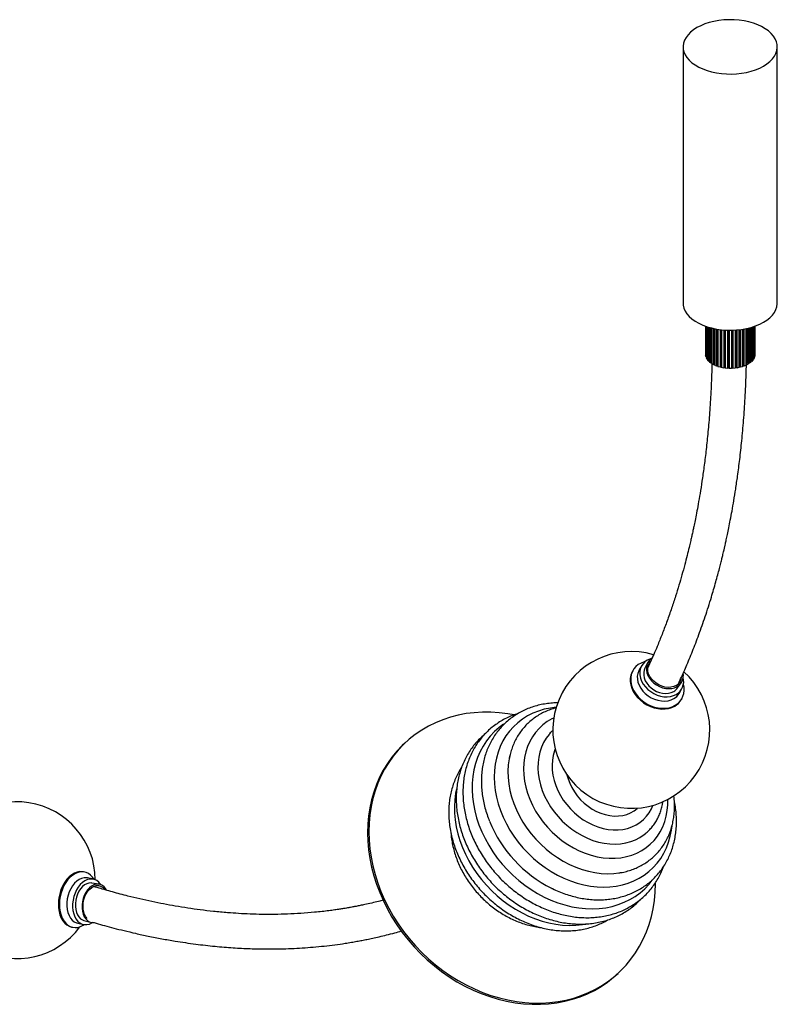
# Paper-space layout '_Isométrica' of a CAD drawing. Header units: millimetres. Extents: x -1036 to 142, y -432 to 792.
# Tile 2 of 3: x -340 to 142, y -432 to 196. Entities that reach past the tile are written whole.
import ezdxf

# ---------------------------------------------------------------- set-up
doc = ezdxf.new("R2010")
doc.units = ezdxf.units.MM

psp = doc.layouts.new('_Isométrica')

# ---------------------------------------------------------------- linework, layer by layer
at = {"color": 7, "linetype": 'Continuous', "lineweight": 25}
for p, q in [((82.45, 178.6), (82.45, 15.29)), ((142.45, 15.29), (142.45, 178.6)), ((96.7, 0.55), (96.7, -17.81)), ((96.78, 0.52), (96.78, -18.37)), ((97.02, 0.44), (97.02, -19.22)), ((97.24, 0.36), (97.24, -19.77)), ((97.71, 0.21), (97.71, -20.6)), ((98.08, 0.09), (98.08, -21.12)), ((126.83, 0.09), (126.83, -21.12)), ((127.2, 0.21), (127.2, -20.6)), ((127.66, 0.36), (127.66, -19.77)), ((127.89, 0.44), (127.89, -19.22)), ((128.13, 0.52), (128.13, -18.37)), ((128.2, 0.55), (128.2, -17.81)), ((98.76, -0.12), (98.76, -21.89)), ((99.27, -0.27), (99.27, -22.37)), ((100.15, -0.51), (100.15, -23.07)), ((100.77, -0.67), (100.77, -22.81)), ((100.79, -0.67), (100.79, -23.5)), ((101.85, -0.91), (101.85, -24.11)), ((102.39, -1.03), (102.39, -23.8)), ((102.59, -1.07), (102.59, -24.48)), ((103.8, -1.3), (103.8, -24.98)), ((104.25, -1.37), (104.25, -24.63)), ((104.64, -1.43), (104.64, -25.28)), ((105.97, -1.62), (105.97, -25.67)), ((106.32, -1.67), (106.32, -25.28)), ((106.87, -1.73), (106.87, -25.89)), ((108.3, -1.86), (108.3, -26.16)), ((108.54, -1.88), (108.54, -25.73)), ((109.25, -1.93), (109.25, -26.29)), ((110.73, -2), (110.73, -26.42)), ((110.85, -2.01), (110.85, -25.98)), ((111.7, -2.03), (111.7, -26.47)), ((113.2, -2.03), (113.2, -26.47)), ((114.06, -25.98), (114.06, -2.01)), ((114.18, -2), (114.18, -26.42)), ((115.66, -1.93), (115.66, -26.29)), ((116.37, -25.73), (116.37, -1.88)), ((116.61, -1.86), (116.61, -26.16)), ((118.03, -1.73), (118.03, -25.89)), ((118.59, -25.28), (118.59, -1.67)), ((118.94, -1.62), (118.94, -25.67)), ((120.27, -1.43), (120.27, -25.28)), ((120.65, -24.63), (120.65, -1.37)), ((121.1, -1.3), (121.1, -24.98)), ((122.32, -1.07), (122.32, -24.48)), ((122.52, -23.8), (122.52, -1.03)), ((123.06, -0.91), (123.06, -24.11)), ((124.12, -0.67), (124.12, -23.5)), ((124.13, -22.81), (124.13, -0.67)), ((124.76, -0.51), (124.76, -23.07)), ((125.64, -0.27), (125.64, -22.37)), ((126.15, -0.12), (126.15, -21.89)), ((96.78, -17.81), (96.7, -17.81)), ((97.02, -19.22), (96.78, -18.37)), ((128.13, -18.37), (127.89, -19.22)), ((128.2, -17.81), (128.13, -17.81)), ((97.24, -19.2), (97.02, -19.22)), ((97.71, -20.6), (97.24, -19.77)), ((98.08, -20.53), (97.71, -20.6)), ((98.76, -21.89), (98.08, -21.12)), ((99.27, -21.74), (98.76, -21.89)), ((100.15, -23.07), (99.27, -22.37)), ((100.77, -22.81), (100.15, -23.07)), ((101.85, -24.11), (100.79, -23.5)), ((102.39, -23.8), (101.85, -24.11)), ((103.8, -24.98), (102.59, -24.48)), ((104.25, -24.63), (103.8, -24.98)), ((121.1, -24.98), (120.65, -24.63)), ((122.32, -24.48), (121.1, -24.98)), ((123.06, -24.11), (122.52, -23.8)), ((124.12, -23.5), (123.06, -24.11)), ((124.76, -23.07), (124.13, -22.81)), ((125.64, -22.37), (124.76, -23.07)), ((126.15, -21.89), (125.64, -21.74)), ((126.83, -21.12), (126.15, -21.89)), ((127.2, -20.6), (126.83, -20.53)), ((127.66, -19.77), (127.2, -20.6)), ((127.89, -19.22), (127.66, -19.2)), ((105.97, -25.67), (104.64, -25.28)), ((106.32, -25.28), (105.97, -25.67)), ((108.3, -26.16), (106.87, -25.89)), ((108.54, -25.73), (108.3, -26.16)), ((110.73, -26.42), (109.25, -26.29)), ((110.85, -25.98), (110.73, -26.42)), ((113.2, -26.47), (111.7, -26.47)), ((114.18, -26.42), (114.06, -25.98)), ((115.66, -26.29), (114.18, -26.42)), ((116.61, -26.16), (116.37, -25.73)), ((118.03, -25.89), (116.61, -26.16)), ((118.94, -25.67), (118.59, -25.28)), ((120.27, -25.28), (118.94, -25.67)), ((50.62, -218.68), (50.33, -219.16)), ((56.14, -215.74), (54.52, -218.44)), ((59.79, -214.16), (58.09, -217.57)), ((78.96, -230.04), (81.16, -226.92)), ((79.88, -233.59), (81.5, -230.89)), ((81.24, -237.62), (81.53, -237.14)), ((-2.54, -259.16), (-2.66, -259.29)), ((-94.09, -264.51), (-94.91, -265.26)), ((-27.9, -272.84), (-28.31, -274.72)), ((-298.91, -347.47), (-299.56, -347.33)), ((-293.39, -351.98), (-297.04, -351.18)), ((-289.81, -355.12), (-294.29, -354.45)), ((-307.2, -382.51), (-306.55, -382.65)), ((-303.31, -380.05), (-299.66, -380.84)), ((-299.46, -378.22), (-295.1, -379.47)), ((40.17, -412.76), (40.98, -412.01))]:
    psp.add_line(p, q, dxfattribs=at)
at = {"color": 7, "linetype": 'Continuous', "lineweight": 25, "flags": 128}
for points in [[(133.67, 166.35), (135.84, 167.74), (137.73, 169.27), (139.33, 170.9), (140.61, 172.62), (141.57, 174.42), (142.18, 176.26), (142.44, 178.13), (142.35, 180), (141.92, 181.86), (141.13, 183.68), (140.01, 185.44), (138.57, 187.12), (136.82, 188.7), (134.78, 190.16), (132.49, 191.49), (129.96, 192.66), (127.22, 193.67), (124.31, 194.5), (121.26, 195.15), (118.11, 195.6), (114.89, 195.86), (111.64, 195.91), (108.4, 195.76), (105.21, 195.4), (102.11, 194.85), (99.12, 194.11), (96.3, 193.19), (93.66, 192.09), (91.24, 190.84), (89.07, 189.45), (87.18, 187.92), (85.58, 186.29), (84.29, 184.57), (83.34, 182.77), (82.73, 180.93), (82.46, 179.06), (82.55, 177.19), (82.99, 175.33), (83.78, 173.51), (84.9, 171.75), (86.34, 170.07), (88.09, 168.49), (90.12, 167.03), (92.42, 165.7), (94.95, 164.53), (97.69, 163.52), (100.6, 162.69), (103.65, 162.04), (106.8, 161.59), (110.02, 161.33), (113.27, 161.28), (116.5, 161.44), (119.69, 161.79), (122.8, 162.34), (125.78, 163.08), (128.61, 164), (131.25, 165.1), (133.67, 166.35)], [(82.45, 15.29), (82.55, 13.88), (82.99, 12.02), (83.78, 10.2), (84.9, 8.44), (86.34, 6.76), (88.09, 5.18), (90.12, 3.72), (92.42, 2.4), (94.95, 1.22), (97.69, 0.21), (100.6, -0.62), (103.65, -1.27), (106.8, -1.72), (110.02, -1.97), (113.27, -2.03), (116.5, -1.87), (119.69, -1.52), (122.8, -0.97), (125.78, -0.23), (128.61, 0.69), (131.25, 1.79), (133.67, 3.04)], [(133.67, 3.04), (135.84, 4.44), (137.73, 5.96), (139.33, 7.59), (140.61, 9.31), (141.57, 11.11), (142.18, 12.95), (142.44, 14.82), (142.45, 15.29)], [(58.36, -213.23), (57.64, -213.42), (55.66, -214.18), (53.89, -215.21), (52.35, -216.48), (51.08, -217.97), (50.1, -219.66), (49.43, -221.51), (49.09, -223.48), (49.07, -225.54), (49.39, -227.65), (50.03, -229.76), (50.98, -231.83), (52.23, -233.83), (53.75, -235.71), (55.51, -237.44), (57.47, -238.99), (59.6, -240.32), (61.85, -241.41), (64.19, -242.23), (66.57, -242.78), (68.93, -243.03), (71.24, -243), (73.45, -242.66), (75.52, -242.05), (77.4, -241.15), (77.4, -241.15)], [(62.16, -211.35), (61.27, -211.64), (59.52, -212.45), (58, -213.52), (56.75, -214.84), (55.8, -216.37), (55.16, -218.07), (54.86, -219.89), (54.9, -221.8), (55.29, -223.75), (56.01, -225.69), (57.05, -227.57), (58.37, -229.34), (59.95, -230.97), (61.76, -232.41), (63.73, -233.62), (65.83, -234.58), (68, -235.26), (70.2, -235.65), (72.36, -235.74), (74.43, -235.51), (76.36, -234.99), (78.11, -234.18), (78.11, -234.18)], [(62.45, -211.15), (62.21, -211.32), (60.96, -212.44), (59.99, -213.77), (59.33, -215.28), (59.01, -216.93), (59.02, -218.67), (59.37, -220.45), (60.04, -222.22), (61.03, -223.92), (62.3, -225.51), (63.81, -226.95), (65.52, -228.18), (67.38, -229.18), (69.34, -229.92), (71.34, -230.38), (73.32, -230.53), (75.24, -230.39), (77.02, -229.94), (78.62, -229.21)], [(78.01, -228.5), (76.44, -229.2), (74.69, -229.61), (72.81, -229.71), (70.87, -229.5), (68.93, -228.99), (67.04, -228.18), (65.28, -227.12), (63.69, -225.83), (62.33, -224.35), (61.24, -222.73), (60.45, -221.03), (60, -219.3), (59.9, -217.58), (60.14, -215.95), (60.73, -214.45), (61.61, -213.16)], [(50.33, -219.16), (49.81, -220.15), (49.14, -222), (48.8, -223.97), (48.78, -226.03), (49.1, -228.13), (49.74, -230.24), (50.69, -232.32), (51.94, -234.32), (53.46, -236.2), (55.22, -237.93), (57.18, -239.47), (59.31, -240.8), (61.56, -241.89), (63.9, -242.72), (66.28, -243.26), (68.64, -243.52), (70.95, -243.48), (73.16, -243.15), (75.23, -242.53), (77.11, -241.64)], [(54.52, -218.44), (54.18, -219.07), (53.55, -220.77), (53.25, -222.59), (53.29, -224.51), (53.68, -226.45), (54.4, -228.39), (55.43, -230.27), (56.76, -232.05), (58.34, -233.67), (60.14, -235.11), (62.12, -236.32), (64.22, -237.28), (66.39, -237.96), (68.58, -238.35), (70.74, -238.44), (72.81, -238.22), (74.75, -237.69), (76.5, -236.88)], [(58.09, -217.57), (57.65, -218.68), (57.33, -220.29), (57.34, -221.98), (57.68, -223.72), (58.34, -225.44), (59.3, -227.11), (60.54, -228.66), (62.01, -230.06), (63.68, -231.27), (65.5, -232.24), (67.41, -232.97), (69.37, -233.41), (71.31, -233.56), (73.17, -233.42), (74.91, -232.99), (76.48, -232.27)], [(1.55, -242.43), (-2.14, -242.89), (-6.02, -243.69), (-9.77, -244.8), (-13.36, -246.22), (-16.76, -247.94), (-19.97, -249.94), (-22.96, -252.23), (-25.72, -254.78), (-28.22, -257.58), (-30.47, -260.62), (-32.43, -263.87), (-34.12, -267.33), (-35.5, -270.97), (-36.58, -274.76), (-37.35, -278.7), (-37.81, -282.75), (-37.95, -286.9), (-37.77, -291.12), (-37.28, -295.39), (-36.47, -299.68), (-35.35, -303.97), (-33.93, -308.24), (-32.21, -312.46), (-30.21, -316.61), (-27.94, -320.66), (-25.4, -324.6), (-22.61, -328.39), (-19.6, -332.03), (-16.37, -335.48), (-12.94, -338.74), (-9.33, -341.78), (-5.57, -344.58), (-1.67, -347.13), (2.35, -349.41), (6.46, -351.42), (10.63, -353.13), (14.86, -354.55), (19.1, -355.66), (23.35, -356.46), (27.57, -356.94), (31.74, -357.1), (35.83, -356.94), (39.84, -356.46), (43.72, -355.66), (47.47, -354.55), (51.05, -353.13), (54.46, -351.41), (57.67, -349.4), (60.66, -347.12), (63.41, -344.57), (65.92, -341.77), (68.16, -338.73), (70.13, -335.47), (71.81, -332.02), (73.2, -328.38), (74.28, -324.58), (75.05, -320.65), (75.39, -317.99)], [(-25.31, -247.24), (-29.29, -246.54), (-34.69, -245.88), (-40.07, -245.54), (-45.39, -245.53), (-50.65, -245.84), (-55.83, -246.47), (-60.9, -247.43), (-65.85, -248.71), (-70.67, -250.3), (-75.33, -252.21), (-79.81, -254.41), (-84.11, -256.91), (-88.21, -259.69), (-92.09, -262.75), (-95.74, -266.08), (-99.15, -269.66), (-102.31, -273.48), (-105.19, -277.52), (-107.8, -281.78), (-110.13, -286.24), (-112.16, -290.88), (-113.89, -295.69), (-115.32, -300.65), (-116.43, -305.74), (-117.23, -310.94), (-117.71, -316.24), (-117.87, -321.62), (-117.7, -327.06), (-117.22, -332.53), (-116.42, -338.03), (-115.3, -343.52), (-113.88, -349), (-112.14, -354.44), (-110.11, -359.83), (-107.78, -365.13), (-105.16, -370.35), (-102.27, -375.45), (-99.11, -380.41), (-95.7, -385.24), (-92.05, -389.89), (-88.17, -394.37), (-84.06, -398.65), (-79.76, -402.71), (-75.27, -406.55), (-70.61, -410.15), (-65.8, -413.5), (-60.84, -416.58), (-55.77, -419.39), (-50.59, -421.91), (-45.33, -424.14), (-40.01, -426.07), (-34.63, -427.69), (-29.23, -428.99), (-23.82, -429.98), (-18.41, -430.64), (-13.04, -430.98), (-7.72, -431), (-2.46, -430.68), (2.72, -430.05), (7.79, -429.09), (12.74, -427.81), (17.56, -426.22), (22.22, -424.32), (26.7, -422.11), (31, -419.61), (35.1, -416.83), (38.98, -413.77), (42.64, -410.44), (46.04, -406.86), (49.2, -403.04), (52.09, -399), (54.7, -394.74), (57.02, -390.28), (59.05, -385.64), (60.79, -380.83), (62.21, -375.87), (63.32, -370.78), (64.12, -365.58), (64.6, -360.28), (64.76, -354.9), (64.76, -354.37)], [(0.01, -249.25), (-1.15, -249.82), (-4.11, -251.57), (-6.86, -253.59), (-9.37, -255.89), (-11.62, -258.44), (-13.61, -261.23), (-15.32, -264.23), (-16.73, -267.44), (-17.84, -270.81), (-18.63, -274.34), (-19.11, -277.99), (-19.26, -281.74), (-19.1, -285.56), (-18.61, -289.43), (-17.8, -293.33), (-16.68, -297.21), (-15.26, -301.05), (-13.55, -304.84), (-11.55, -308.54), (-9.28, -312.12), (-6.76, -315.56), (-4.01, -318.84), (-1.04, -321.93), (2.12, -324.82), (5.46, -327.47), (8.94, -329.88), (12.55, -332.02), (16.26, -333.88), (20.04, -335.46), (23.87, -336.72), (27.72, -337.68), (31.56, -338.32), (35.36, -338.63), (39.11, -338.62), (42.77, -338.28), (46.31, -337.62), (49.72, -336.64), (52.97, -335.35), (56.03, -333.76), (58.88, -331.87), (61.51, -329.71), (63.9, -327.28), (66.03, -324.61), (67.87, -321.71), (69.43, -318.6), (70.69, -315.31), (71.65, -311.86), (72.28, -308.26), (72.6, -304.56), (72.61, -301.14)], [(-31.95, -253.26), (-34.77, -255.33), (-37.72, -257.91), (-40.43, -260.75), (-42.89, -263.83), (-45.07, -267.14), (-46.97, -270.65), (-48.58, -274.36), (-49.89, -278.23), (-50.9, -282.26), (-51.59, -286.42), (-51.97, -290.68), (-52.03, -295.04), (-51.78, -299.46), (-51.21, -303.93), (-50.33, -308.41), (-49.14, -312.9), (-47.65, -317.36), (-45.86, -321.77), (-43.79, -326.11), (-41.44, -330.36), (-38.83, -334.49), (-35.98, -338.49), (-32.88, -342.33), (-29.57, -346), (-26.05, -349.48), (-22.35, -352.74), (-18.49, -355.77), (-14.48, -358.57), (-10.34, -361.1), (-6.1, -363.36), (-1.78, -365.34), (2.61, -367.03), (7.03, -368.42), (11.47, -369.5), (15.9, -370.27), (20.3, -370.71), (24.65, -370.84), (28.93, -370.65), (33.11, -370.14), (37.17, -369.31), (41.09, -368.17), (44.86, -366.73), (48.45, -364.98), (51.85, -362.94), (55.03, -360.63), (57.99, -358.04), (60.7, -355.2), (62.79, -352.61)], [(-2.66, -259.29), (-2.97, -259.66), (-4.88, -262.19), (-6.5, -264.93), (-7.84, -267.88), (-8.87, -270.99), (-9.6, -274.26), (-10.01, -277.65), (-10.1, -281.13), (-9.87, -284.68), (-9.32, -288.27), (-8.46, -291.87), (-7.3, -295.45), (-5.83, -298.98), (-4.09, -302.43), (-2.07, -305.78), (0.2, -309), (2.71, -312.06), (5.44, -314.94), (8.36, -317.62), (11.45, -320.06), (14.69, -322.27), (18.04, -324.2), (21.49, -325.86), (25.01, -327.22), (28.56, -328.28), (32.12, -329.03), (35.65, -329.46), (39.14, -329.57), (42.56, -329.35), (45.86, -328.82), (49.04, -327.96), (52.06, -326.8), (54.9, -325.33), (57.53, -323.58), (58.48, -322.84)], [(-94.91, -265.26), (-96.56, -266.82), (-99.97, -270.4), (-103.12, -274.22), (-106.01, -278.27), (-108.62, -282.53), (-110.95, -286.99), (-112.98, -291.63), (-114.71, -296.44), (-116.13, -301.4), (-117.25, -306.49), (-118.04, -311.69), (-118.52, -316.99), (-118.68, -322.37), (-118.52, -327.8), (-118.04, -333.28), (-117.24, -338.78), (-116.12, -344.27), (-114.69, -349.75), (-112.96, -355.19), (-110.92, -360.57), (-108.59, -365.88), (-105.98, -371.09), (-103.09, -376.19), (-99.93, -381.16), (-96.52, -385.98), (-92.86, -390.64), (-88.98, -395.11), (-84.88, -399.39), (-80.58, -403.46), (-76.09, -407.3), (-71.43, -410.9), (-66.61, -414.25), (-61.66, -417.33), (-56.58, -420.14), (-51.41, -422.66), (-46.15, -424.89), (-40.82, -426.82), (-35.45, -428.43), (-30.04, -429.74), (-24.63, -430.72), (-19.23, -431.39), (-13.86, -431.73), (-8.53, -431.74), (-3.27, -431.43), (1.9, -430.79), (6.98, -429.83), (11.93, -428.56), (16.74, -426.96), (21.4, -425.06), (25.89, -422.86), (30.19, -420.36), (34.29, -417.58), (38.17, -414.52), (40.17, -412.76)], [(0.92, -268.96), (0.46, -270.17), (-0.37, -273.06), (-0.89, -276.09), (-1.1, -279.22), (-0.98, -282.43), (-0.55, -285.69), (0.19, -288.97), (1.24, -292.22), (2.58, -295.43), (4.2, -298.56), (6.1, -301.58), (8.24, -304.47), (10.6, -307.18), (13.18, -309.71), (15.93, -312.02), (18.84, -314.09), (21.87, -315.9), (25, -317.44), (28.19, -318.68), (31.42, -319.63), (34.66, -320.26), (37.87, -320.57), (41.02, -320.56), (44.08, -320.23), (47.03, -319.59), (49.83, -318.63), (52.46, -317.37), (54.89, -315.82), (57.1, -313.99), (59.06, -311.91), (60.77, -309.59), (62.19, -307.05), (63.11, -304.93)], [(-28.31, -274.72), (-28.42, -275.3), (-28.96, -279.17), (-29.18, -283.14), (-29.08, -287.19), (-28.65, -291.29), (-27.91, -295.42), (-26.86, -299.56), (-25.5, -303.67), (-23.84, -307.73), (-21.89, -311.72), (-19.67, -315.61), (-17.18, -319.38), (-14.45, -323), (-11.49, -326.45), (-8.31, -329.72), (-4.94, -332.78), (-1.4, -335.61), (2.29, -338.19), (6.1, -340.51), (10.02, -342.56), (14.02, -344.32), (18.08, -345.78), (22.16, -346.93), (26.25, -347.77), (30.32, -348.28), (34.34, -348.47), (38.29, -348.34), (41.53, -347.98)], [(8.43, -285.46), (9.11, -287.98), (10.16, -290.84), (11.51, -293.63), (13.12, -296.33), (14.98, -298.9), (17.07, -301.3), (19.37, -303.51), (21.83, -305.5), (24.45, -307.25), (27.17, -308.74), (29.97, -309.94), (32.82, -310.85), (35.68, -311.45), (38.52, -311.73), (41.3, -311.7), (43.99, -311.34), (46.55, -310.68), (48.95, -309.7), (51.18, -308.44), (53.19, -306.89), (53.43, -306.68)], [(-61.96, -294.42), (-62.52, -297.2), (-63.07, -301.33), (-63.31, -305.56), (-63.24, -309.86), (-62.85, -314.22), (-62.14, -318.61), (-61.13, -323.02), (-59.82, -327.41), (-58.21, -331.76), (-56.32, -336.06), (-54.14, -340.27), (-51.7, -344.38), (-49, -348.37), (-46.07, -352.21), (-42.91, -355.89), (-39.54, -359.38), (-35.98, -362.66), (-32.25, -365.73), (-28.37, -368.57), (-24.36, -371.15), (-20.23, -373.47), (-16.01, -375.51), (-11.73, -377.26), (-7.4, -378.72), (-3.05, -379.88), (1.3, -380.72), (5.63, -381.26), (9.92, -381.47), (14.13, -381.37), (18.26, -380.95), (20.4, -380.6)], [(-299.56, -347.33), (-300.36, -347.2), (-302.05, -347.18), (-303.77, -347.51), (-305.48, -348.18), (-307.15, -349.18), (-308.74, -350.48), (-310.24, -352.06), (-311.59, -353.89), (-312.79, -355.94), (-313.81, -358.16), (-314.62, -360.51), (-315.21, -362.95), (-315.58, -365.43), (-315.7, -367.9), (-315.59, -370.31), (-315.24, -372.61), (-314.65, -374.77), (-313.85, -376.73), (-312.85, -378.46), (-311.66, -379.93), (-310.31, -381.11), (-308.82, -381.97), (-307.23, -382.5), (-307.2, -382.51)], [(-292.88, -352.11), (-293.84, -350.75), (-295.11, -349.42), (-296.53, -348.4), (-298.07, -347.7), (-299.7, -347.34), (-301.4, -347.33), (-303.11, -347.66), (-304.82, -348.32), (-306.49, -349.32), (-308.09, -350.62), (-309.58, -352.2), (-310.94, -354.03), (-312.14, -356.08), (-313.15, -358.3), (-313.96, -360.66), (-314.56, -363.09), (-314.92, -365.57), (-315.04, -368.04), (-314.93, -370.45), (-314.58, -372.75), (-314, -374.91), (-313.19, -376.87), (-312.19, -378.61), (-311, -380.08), (-309.65, -381.25), (-308.16, -382.12), (-306.57, -382.65), (-304.91, -382.84), (-303.2, -382.68), (-301.48, -382.18), (-299.79, -381.34), (-299.14, -380.93)], [(-297.04, -351.18), (-297.7, -351.08), (-299.26, -351.08), (-300.84, -351.45), (-302.41, -352.16), (-303.93, -353.2), (-305.35, -354.55), (-306.64, -356.17), (-307.78, -358.03), (-308.73, -360.07), (-309.47, -362.25), (-309.97, -364.51), (-310.24, -366.8), (-310.26, -369.06), (-310.03, -371.23), (-309.56, -373.27), (-308.86, -375.12), (-307.94, -376.73), (-306.83, -378.07), (-305.56, -379.1), (-304.16, -379.81), (-303.31, -380.05)], [(41.53, -347.98), (42.15, -347.89), (42.63, -347.81)], [(-288.69, -355.41), (-288.76, -355.3), (-289.87, -353.96), (-291.14, -352.92), (-292.55, -352.22), (-294.05, -351.87), (-295.61, -351.87), (-297.2, -352.24), (-298.77, -352.95), (-300.28, -353.99), (-301.7, -355.34), (-303, -356.97), (-304.13, -358.82), (-305.08, -360.86), (-305.82, -363.04), (-306.33, -365.3), (-306.59, -367.59), (-306.61, -369.85), (-306.39, -372.02), (-305.91, -374.06), (-305.21, -375.91), (-304.29, -377.52), (-303.19, -378.86), (-301.91, -379.9), (-300.51, -380.6), (-299.01, -380.95), (-297.44, -380.94), (-295.86, -380.58), (-294.29, -379.87), (-293.96, -379.67)], [(-294.29, -354.45), (-294.76, -354.4), (-296.16, -354.48), (-297.57, -354.92), (-298.96, -355.68), (-300.27, -356.75), (-301.47, -358.09), (-302.54, -359.68), (-303.42, -361.46), (-304.12, -363.38), (-304.59, -365.39), (-304.83, -367.43), (-304.83, -369.44), (-304.6, -371.36), (-304.13, -373.14), (-303.44, -374.73), (-302.55, -376.08), (-301.49, -377.15), (-300.29, -377.91), (-299.46, -378.22)], [(-284.97, -358.94), (-285.45, -358.12), (-286.45, -356.88), (-287.62, -355.94), (-288.91, -355.33), (-290.29, -355.07), (-291.73, -355.15), (-293.17, -355.6), (-294.59, -356.37), (-295.93, -357.47), (-297.17, -358.85), (-298.26, -360.48), (-299.17, -362.3), (-299.88, -364.27), (-300.36, -366.33), (-300.61, -368.42), (-300.61, -370.48), (-300.37, -372.45), (-299.89, -374.27), (-299.18, -375.89), (-298.27, -377.27), (-297.19, -378.37), (-295.96, -379.15), (-294.62, -379.59), (-293.27, -379.68)], [(-297.36, -377), (-298.15, -376.02), (-298.96, -374.57), (-299.54, -372.89), (-299.88, -371.03), (-299.98, -369.05), (-299.82, -367.01), (-299.41, -364.99), (-298.77, -363.05), (-297.91, -361.24), (-296.87, -359.64), (-295.67, -358.27), (-294.36, -357.21), (-292.98, -356.47), (-291.57, -356.07), (-290.18, -356.05), (-288.85, -356.38), (-287.62, -357.07), (-286.54, -358.09), (-286.17, -358.57)]]:
    psp.add_lwpolyline(points, dxfattribs=at)
at = {"color": 7, "linetype": 'Continuous', "lineweight": 25}
for centre, radius, start, end in [((109.53, -10.13), 15.42, 242.42662, 243.2561), ((110.94, -6.89), 18.95, 249.35652, 250.58076), ((113.97, -6.88), 18.97, 289.41978, 290.64294), ((115.38, -10.13), 15.42, 296.7439, 297.57338), ((111.86, -3.85), 22.13, 255.5028, 256.97635), ((112.33, -1.45), 24.58, 261.13045, 263.08832), ((112.45, -0.21), 25.82, 266.45139, 268.34589), ((112.46, -0.21), 25.82, 271.65411, 273.54861), ((112.58, -1.45), 24.58, 276.91168, 278.86955), ((113.05, -3.85), 22.13, 283.02365, 284.4972), ((49.43, -256.84), 50, 73.56314, 47.93257), ((74.49, -222.26), 7.17, 299.43692, 355.57143), ((73.26, -225.95), 9.56, 300.46663, 14.83367), ((74.63, -222.32), 7.96, 300.04481, 11.3781), ((72.68, -225.57), 7.71, 299.53252, 324.55287), ((71.55, -231.12), 11.61, 300.26519, 16.96012), ((71.91, -228.78), 9.31, 299.50958, 328.90349), ((71.49, -231.74), 11.38, 299.55273, 328.86034), ((-342.14, -352.64), 50, 0.29867, 323.566), ((35.56, -283.78), 82.67, 202.22388, 243.37749)]:
    psp.add_arc(centre, radius, start, end, dxfattribs=at)
for points, knots in [([(100.77, -22.84), (100.74, -24.77), (100.61, -31.55), (100.08, -42.67), (99.24, -55.92), (98.19, -68.06), (97.02, -79.11), (95.78, -89.07), (94.52, -97.97), (93.28, -105.8), (92.1, -112.6), (91.03, -118.37), (90.1, -123.12), (89.34, -126.78), (88.78, -129.43), (88.39, -131.23), (88.07, -132.67), (87.66, -134.49), (87.06, -137.13), (86.14, -141), (84.95, -145.87), (83.43, -151.74), (81.69, -158.07), (79.73, -164.81), (77.54, -171.88), (75.04, -179.46), (72.3, -187.25), (69.41, -194.93), (66.04, -203.32), (62.95, -210.62), (60.71, -215.37), (60.02, -216.84)], [0, 0, 0, 0, 0.025956, 0.091432, 0.152729, 0.209707, 0.262245, 0.310236, 0.353586, 0.392213, 0.426046, 0.455025, 0.479098, 0.498224, 0.510996, 0.519849, 0.525927, 0.533285, 0.548155, 0.567055, 0.59389, 0.625073, 0.660644, 0.696145, 0.73521, 0.777872, 0.823643, 0.86847, 0.911468, 0.972485, 1, 1, 1, 1]), ([(79.48, -227.18), (79.94, -226.2), (81.62, -222.69), (84.61, -215.89), (88.51, -206.55), (92.58, -195.92), (96.63, -184.4), (99.7, -174.77), (101.9, -167.36), (103.24, -162.65), (104.47, -158.18), (105.53, -154.16), (106.42, -150.66), (107.16, -147.69), (107.74, -145.29), (108.17, -143.44), (108.48, -142.12), (108.73, -141.04), (109.02, -139.8), (109.43, -137.96), (110.01, -135.34), (110.74, -131.94), (111.6, -127.77), (112.58, -122.81), (113.66, -117.04), (114.8, -110.46), (115.99, -103.05), (117.27, -94.29), (118.6, -84.05), (119.89, -72.21), (121.06, -59.2), (121.99, -45.01), (122.58, -33.12), (122.71, -25.87), (122.75, -23.83)], [0, 0, 0, 0, 0.017243, 0.061746, 0.116619, 0.175076, 0.23705, 0.302463, 0.327086, 0.352036, 0.375094, 0.395408, 0.412996, 0.427873, 0.440052, 0.448855, 0.455406, 0.45971, 0.464788, 0.47388, 0.486976, 0.503564, 0.523911, 0.547989, 0.575765, 0.607197, 0.642242, 0.680848, 0.730312, 0.784444, 0.843126, 0.906227, 0.973595, 1, 1, 1, 1]), ([(2.68, -239.57), (1.49, -239.6), (-1.08, -239.66), (-4.95, -240.12), (-8.91, -240.86), (-12.75, -241.9), (-16.45, -243.22), (-20, -244.81), (-23.38, -246.68), (-26.56, -248.79), (-29.55, -251.16), (-32.32, -253.76), (-34.87, -256.57), (-37.18, -259.6), (-39.25, -262.83), (-41.06, -266.23), (-42.6, -269.8), (-43.88, -273.52), (-44.88, -277.37), (-45.6, -281.35), (-46.03, -285.42), (-46.17, -289.57), (-46.03, -293.79), (-45.59, -298.04), (-44.87, -302.32), (-43.86, -306.59), (-42.62, -310.77), (-41.58, -313.49), (-41.07, -314.81)], [0, 0, 0, 0, 0.033798, 0.072896, 0.111893, 0.150777, 0.189542, 0.228187, 0.26672, 0.305154, 0.343509, 0.38181, 0.420087, 0.458362, 0.496662, 0.535017, 0.573449, 0.611976, 0.650609, 0.689351, 0.728202, 0.767154, 0.806198, 0.84532, 0.884508, 0.923749, 0.96303, 1, 1, 1, 1]), ([(1.54, -242.79), (0.9, -242.95), (-0.94, -243.41), (-3.83, -244.48), (-7.12, -245.97), (-10.22, -247.73), (-13.14, -249.75), (-15.85, -252.01), (-18.34, -254.5), (-20.61, -257.21), (-22.62, -260.12), (-24.39, -263.21), (-25.9, -266.47), (-27.12, -269.9), (-27.92, -272.67), (-28.21, -274.34), (-28.29, -274.78)], [0, 0, 0, 0, 0.042308, 0.120536, 0.198465, 0.276115, 0.353523, 0.430746, 0.507854, 0.584919, 0.662002, 0.73918, 0.816522, 0.894081, 0.971893, 1, 1, 1, 1]), ([(-22.91, -246.48), (-23.18, -246.56), (-24.75, -247.01), (-27.49, -248.1), (-31.1, -249.77), (-34.52, -251.73), (-37.76, -253.94), (-40.79, -256.39), (-43.61, -259.08), (-46.21, -261.99), (-48.56, -265.1), (-50.67, -268.41), (-52.53, -271.91), (-54.12, -275.56), (-55.44, -279.37), (-56.48, -283.32), (-57.25, -287.39), (-57.73, -291.55), (-57.92, -295.8), (-57.83, -300.12), (-57.44, -304.48), (-56.77, -308.87), (-55.81, -313.26), (-54.58, -317.64), (-53.07, -321.99), (-51.29, -326.29), (-49.26, -330.51), (-46.97, -334.65), (-44.44, -338.68), (-41.69, -342.58), (-38.72, -346.34), (-35.55, -349.95), (-32.18, -353.38), (-28.64, -356.62), (-24.95, -359.66), (-21.1, -362.49), (-17.13, -365.08), (-13.05, -367.44), (-8.87, -369.54), (-4.62, -371.39), (-0.31, -372.97), (4.04, -374.26), (8.4, -375.28), (12.77, -376.01), (17.11, -376.44), (21.42, -376.59), (25.67, -376.43), (29.83, -375.98), (33.9, -375.24), (37.85, -374.21), (41.67, -372.9), (45.33, -371.31), (48.82, -369.46), (52.13, -367.34), (55.24, -364.98), (58.15, -362.38), (60.83, -359.56), (63.27, -356.52), (65.48, -353.28), (67.42, -349.85), (68.93, -346.73), (69.67, -344.7), (69.95, -343.93)], [0, 0, 0, 0, 0.003519, 0.02045, 0.037336, 0.054179, 0.070987, 0.087765, 0.104524, 0.121276, 0.138028, 0.154791, 0.171576, 0.18839, 0.205241, 0.222133, 0.239067, 0.256041, 0.273055, 0.290104, 0.307182, 0.324287, 0.341412, 0.358553, 0.375706, 0.392869, 0.410038, 0.427211, 0.444388, 0.461567, 0.478747, 0.49593, 0.513114, 0.5303, 0.547489, 0.56468, 0.581873, 0.599068, 0.616265, 0.633461, 0.650656, 0.667846, 0.68503, 0.702201, 0.719356, 0.73649, 0.753597, 0.770671, 0.787706, 0.804699, 0.821647, 0.83855, 0.855409, 0.872229, 0.889018, 0.905783, 0.922537, 0.939287, 0.956044, 0.97282, 0.989622, 1, 1, 1, 1]), ([(-0.4, -257.03), (-0.85, -257.43), (-1.65, -258.14), (-2.34, -258.97), (-2.64, -259.33)], [0, 0, 0, 0, 0.561334, 1, 1, 1, 1]), ([(-44.24, -259.87), (-44.51, -260.08), (-45.79, -261.1), (-47.88, -263.16), (-50.48, -266.06), (-52.83, -269.17), (-54.94, -272.48), (-56.8, -275.98), (-58.39, -279.63), (-59.71, -283.44), (-60.76, -287.39), (-61.52, -291.46), (-62, -295.62), (-62.19, -299.87), (-62.1, -304.19), (-61.71, -308.55), (-61.04, -312.94), (-60.09, -317.33), (-58.85, -321.71), (-57.34, -326.06), (-55.56, -330.36), (-53.53, -334.58), (-51.24, -338.72), (-48.72, -342.75), (-45.96, -346.65), (-42.99, -350.41), (-39.82, -354.02), (-36.46, -357.45), (-32.92, -360.69), (-29.22, -363.73), (-25.37, -366.56), (-21.4, -369.15), (-17.32, -371.51), (-13.14, -373.61), (-8.89, -375.46), (-4.58, -377.04), (-0.24, -378.33), (4.13, -379.35), (8.5, -380.08), (12.84, -380.51), (17.15, -380.66), (21.39, -380.5), (25.56, -380.05), (29.63, -379.31), (33.58, -378.28), (37.39, -376.97), (41.05, -375.38), (44.55, -373.53), (47.86, -371.42), (50.96, -369.05), (53.48, -366.84), (54.87, -365.34), (55.37, -364.79)], [0, 0, 0, 0, 0.0052569, 0.0254005, 0.0455347, 0.0656688, 0.0858164, 0.10599, 0.1261997, 0.1464533, 0.1667555, 0.1871082, 0.2075104, 0.2279592, 0.2484501, 0.2689775, 0.2895354, 0.3101181, 0.3307203, 0.3513373, 0.371965, 0.3926006, 0.4132415, 0.4338863, 0.4545338, 0.4751835, 0.4958352, 0.5164891, 0.5371455, 0.5578044, 0.5784663, 0.599131, 0.6197982, 0.6404669, 0.6611356, 0.6818022, 0.7024638, 0.7231163, 0.743755, 0.7643742, 0.7849676, 0.8055282, 0.8260492, 0.8465244, 0.8669487, 0.8873189, 0.9076345, 0.9278977, 0.948114, 0.9682919, 0.9884426, 1, 1, 1, 1]), ([(-58.66, -280.58), (-59.12, -281.27), (-60.27, -283.02), (-61.84, -286.04), (-63.4, -289.6), (-64.67, -293.33), (-65.67, -297.18), (-66.39, -301.15), (-66.82, -305.22), (-66.96, -309.38), (-66.82, -313.59), (-66.38, -317.85), (-65.66, -322.12), (-64.66, -326.4), (-63.37, -330.66), (-61.82, -334.87), (-59.99, -339.03), (-57.92, -343.11), (-55.59, -347.09), (-53.03, -350.96), (-50.25, -354.69), (-47.25, -358.28), (-44.06, -361.69), (-40.69, -364.92), (-37.15, -367.96), (-33.46, -370.79), (-29.63, -373.39), (-25.69, -375.75), (-21.64, -377.86), (-17.52, -379.72), (-13.33, -381.31), (-9.1, -382.62), (-4.85, -383.65), (-0.59, -384.39), (3.65, -384.83), (7.85, -384.99), (11.99, -384.84), (16.06, -384.4), (20.02, -383.67), (23.87, -382.64), (27.58, -381.33), (31.05, -379.81), (33.21, -378.59), (34.24, -378)], [0, 0, 0, 0, 0.015577, 0.039742, 0.063956, 0.088229, 0.112569, 0.136979, 0.161456, 0.185997, 0.210596, 0.235245, 0.259934, 0.284658, 0.309406, 0.334175, 0.358957, 0.383749, 0.408549, 0.433353, 0.458161, 0.482971, 0.507786, 0.532603, 0.557424, 0.58225, 0.607079, 0.631913, 0.656749, 0.681585, 0.70642, 0.731249, 0.756065, 0.780864, 0.805636, 0.830372, 0.855064, 0.8797, 0.904273, 0.928775, 0.953202, 0.977554, 1, 1, 1, 1]), ([(41.47, -347.96), (41.9, -347.9), (43.58, -347.69), (46.41, -347.02), (49.92, -345.95), (53.27, -344.58), (56.47, -342.95), (59.48, -341.05), (62.29, -338.9), (64.89, -336.52), (67.27, -333.92), (69.4, -331.11), (71.29, -328.1), (72.93, -324.92), (74.3, -321.57), (75.39, -318.08), (76.21, -314.47), (76.74, -310.74), (76.99, -306.93), (76.92, -303.05), (76.75, -300.31), (76.52, -298.87), (76.5, -298.75)], [0, 0, 0, 0, 0.0189758, 0.0737742, 0.1283706, 0.1827581, 0.2369427, 0.2909444, 0.3447968, 0.3985444, 0.4522399, 0.5059245, 0.55965, 0.6134674, 0.6674194, 0.7215372, 0.7758392, 0.8303309, 0.8850064, 0.939851, 0.9948435, 1, 1, 1, 1]), ([(-1.41, -357.71), (-1.22, -357.81), (0.32, -358.62), (3.28, -359.9), (7.46, -361.51), (11.69, -362.81), (15.95, -363.84), (20.2, -364.58), (24.44, -365.03), (28.64, -365.18), (32.79, -365.03), (36.85, -364.59), (40.82, -363.86), (44.66, -362.84), (48.37, -361.53), (51.93, -359.95), (55.31, -358.1), (58.51, -356), (61.51, -353.64), (64.29, -351.06), (66.85, -348.25), (69.17, -345.23), (71.25, -342.02), (73.07, -338.62), (74.63, -335.06), (75.92, -331.35), (76.93, -327.5), (77.67, -323.53), (78.11, -319.46), (78.27, -315.32), (78.14, -311.1), (77.7, -306.85), (77.24, -303.74), (76.85, -302.06), (76.79, -301.8)], [0, 0, 0, 0, 0.00477, 0.038229, 0.071685, 0.105133, 0.138565, 0.171972, 0.205344, 0.238668, 0.271931, 0.30512, 0.338223, 0.371231, 0.404138, 0.436944, 0.469653, 0.502278, 0.534835, 0.567345, 0.599834, 0.632319, 0.664825, 0.697377, 0.729993, 0.762688, 0.795473, 0.828352, 0.861322, 0.894379, 0.927514, 0.960716, 0.993975, 1, 1, 1, 1]), ([(58.37, -322.89), (58.58, -322.73), (59.6, -321.96), (61.24, -320.32), (63.26, -318), (65.02, -315.46), (66.52, -312.74), (67.77, -309.85), (68.73, -306.82), (69.32, -304.36), (69.48, -302.9), (69.53, -302.53)], [0, 0, 0, 0, 0.033348, 0.164569, 0.295645, 0.426706, 0.557941, 0.689517, 0.82156, 0.95415, 1, 1, 1, 1]), ([(-65.49, -322.65), (-65.48, -322.88), (-65.42, -324.41), (-65.01, -327.29), (-64.27, -331.24), (-63.22, -335.19), (-61.9, -339.11), (-60.31, -342.98), (-58.46, -346.77), (-56.36, -350.47), (-54.02, -354.06), (-51.45, -357.51), (-48.68, -360.81), (-45.71, -363.95), (-42.55, -366.89), (-39.23, -369.64), (-35.77, -372.17), (-32.18, -374.47), (-28.47, -376.52), (-24.68, -378.32), (-20.82, -379.85), (-16.91, -381.11), (-12.97, -382.06), (-10.05, -382.62), (-8.45, -382.77), (-8.16, -382.8)], [0, 0, 0, 0, 0.008216, 0.054638, 0.101154, 0.147745, 0.194392, 0.241081, 0.287799, 0.334537, 0.38129, 0.428053, 0.474824, 0.521604, 0.568394, 0.615193, 0.662003, 0.708824, 0.755653, 0.802487, 0.84932, 0.89614, 0.942936, 0.98969, 1, 1, 1, 1]), ([(-108.69, -365.32), (-109.67, -365.59), (-113.54, -366.66), (-118.47, -367.77), (-123.25, -368.77), (-125.75, -369.27), (-127.79, -369.66), (-129.39, -369.95), (-130.76, -370.19), (-132.22, -370.45), (-134.14, -370.77), (-136.65, -371.16), (-139.77, -371.62), (-143.46, -372.12), (-147.73, -372.63), (-153.67, -373.25), (-161.03, -373.84), (-169.54, -374.28), (-177.8, -374.47), (-185.75, -374.46), (-193.39, -374.25), (-200.71, -373.89), (-208.48, -373.35), (-216.62, -372.59), (-225.07, -371.59), (-233.17, -370.45), (-243.41, -368.79), (-256.11, -366.34), (-267.84, -363.63), (-276.25, -361.47), (-281.06, -360.17), (-285.51, -358.92), (-289.36, -357.8), (-291.82, -357.07), (-292.99, -356.71), (-293.13, -356.67)], [0, 0, 0, 0, 0.018008, 0.071338, 0.088974, 0.103837, 0.115931, 0.12526, 0.132059, 0.140157, 0.150906, 0.165789, 0.18387, 0.205142, 0.229597, 0.257223, 0.30645, 0.354142, 0.39974, 0.443252, 0.484689, 0.52406, 0.561377, 0.609353, 0.653493, 0.694803, 0.736334, 0.812772, 0.890566, 0.915286, 0.940131, 0.963165, 0.982434, 0.997958, 1, 1, 1, 1]), ([(-294.2, -379.3), (-293.35, -379.55), (-290.68, -380.33), (-286.07, -381.61), (-280.12, -383.2), (-273.56, -384.85), (-266.22, -386.58), (-258.19, -388.32), (-249.79, -389.96), (-239.69, -391.72), (-228.38, -393.39), (-216.06, -394.79), (-204.51, -395.73), (-193.73, -396.28), (-183.72, -396.49), (-174.97, -396.43), (-167.21, -396.19), (-160.21, -395.82), (-153.24, -395.3), (-146.32, -394.62), (-139.54, -393.81), (-133.76, -392.99), (-129.08, -392.23), (-125.51, -391.61), (-122.22, -391), (-118.88, -390.34), (-115.21, -389.56), (-111.03, -388.62), (-106.35, -387.49), (-101.63, -386.27), (-98.5, -385.37), (-97.09, -384.96)], [0, 0, 0, 0, 0.012019, 0.037824, 0.065321, 0.096523, 0.131465, 0.17018, 0.211871, 0.252834, 0.316657, 0.377277, 0.434625, 0.488639, 0.539271, 0.586518, 0.622733, 0.65902, 0.695374, 0.731793, 0.768272, 0.803319, 0.824522, 0.843798, 0.861141, 0.878233, 0.898387, 0.921253, 0.94717, 0.976114, 1, 1, 1, 1])]:
    psp.add_open_spline(points, degree=3, knots=knots, dxfattribs=at)

doc.saveas('drawing.dxf')
